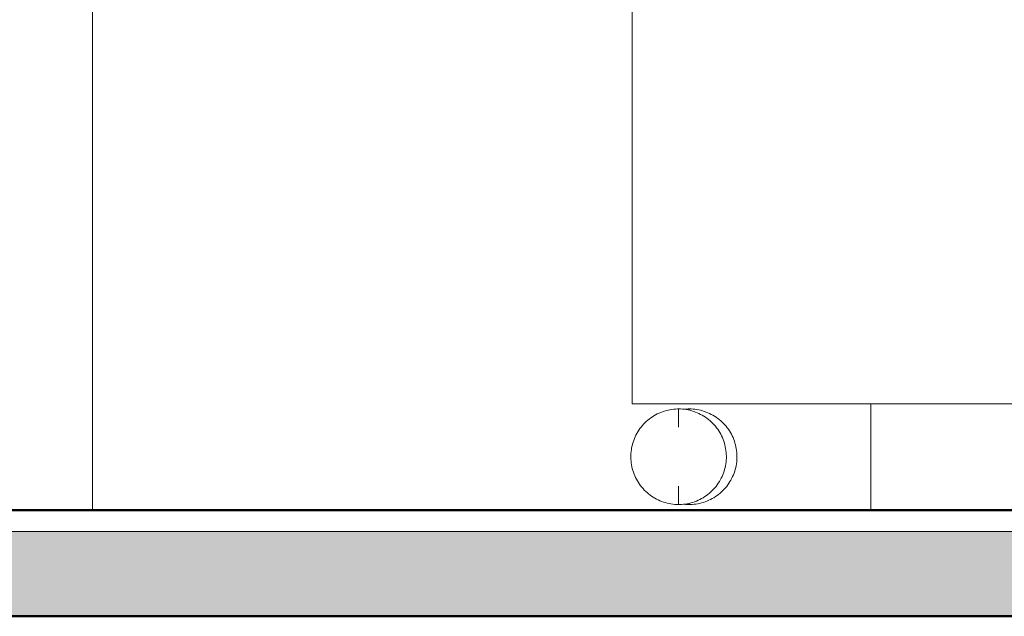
# Model space of a CAD drawing. Header units: metres. Extents: x -31 to 96, y -24 to 31.
# Tile 135 of 155: x 34.197 to 35.124, y -0.1 to 0.462. Entities that reach past the tile are written whole.
import ezdxf

# ---------------------------------------------------------------- set-up
doc = ezdxf.new("R2010")
doc.units = ezdxf.units.M
doc.linetypes.add('IMPORT-HIDDEN _4_', pattern=[0.005, 0.003333, -0.001667])
doc.layers.get('DEFPOINTS').update_dxf_attribs({"lineweight": 18})
for name, color, linetype, lineweight in [('A-FLOR', 192, 'Continuous', 18), ('A-FLOR-MCUT', 51, 'Continuous', 18), ('A-FLOR-PATT', 8, 'Continuous', 50), ('A-GENM', 13, 'Continuous', 18), ('A-WALL', 113, 'Continuous', 18), ('ARQ-ALV-MEDIA', 7, 'Continuous', 18), ('ARQ-PISO-DESN', 7, 'Continuous', 18), ('ARQ-PROJECAO', 7, 'IMPORT-HIDDEN _4_', 18), ('ESQUADRIAS', 250, 'Continuous', 35), ('MOBILIARIO', 10, 'Continuous', 25), ('Projeto da acquasoft Caldas NovasMOD_dwg', 8, 'Continuous', 18), ('Q-SPCQ', 91, 'Continuous', 18)]:
    doc.layers.add(name, color=color, linetype=linetype, lineweight=lineweight)

# ---------------------------------------------------------------- blocks, each defined once
blk = doc.blocks.new('Modelos genéricos 187 - Modelos genéricos 187-1235986-LUMINOTECNICO-CORTE 1')
at = {"layer": 'A-GENM'}
blk.add_line((-5.61303, 0), (-5.61303, 0.8), dxfattribs=at)
blk = doc.blocks.new('Projeto da acquasoft Caldas NovasMOD_dwg_CAD-ABI-1411846-LUMINOTECNICO-CORTE 1')
at = {"layer": 'MOBILIARIO'}
for p, q in [((-11.98459, 0), (-12.32117, 0)), ((-12.32117, 0), (-12.30663, 0)), ((-11.98265, 0), (-12.29123, 0)), ((-12.29123, 0), (-12.28541, 0)), ((-12.2642, 0), (-12.28541, 0)), ((-11.84816, 0), (-12.16636, 0)), ((-12.08742, 0), (-12.10864, 0)), ((-11.946, 0), (-11.98459, 0)), ((-11.96721, 0), (-11.98265, 0)), ((-11.946, 0), (-11.92479, 0)), ((-11.76922, 0), (-11.74801, 0))]:
    blk.add_line(p, q, dxfattribs=at)
at = {"layer": 'MOBILIARIO', "flags": 128}
for points in [[(-12.01433, 0), (-12.28541, 0), (-12.30663, 0), (-12.03554, 0)], [(-11.69613, 0), (-11.96721, 0), (-11.946, 0), (-11.67492, 0), (-12.03554, 0)]]:
    blk.add_lwpolyline(points, dxfattribs=at)
blk = doc.blocks.new('Projeto da acquasoft Caldas NovasMOD_dwg_CAD-ABI-1411847-LUMINOTECNICO-CORTE 1')
at = {"layer": 'MOBILIARIO'}
for p, q in [((-11.98459, 0), (-12.32117, 0)), ((-12.32117, 0), (-12.30663, 0)), ((-11.98265, 0), (-12.29123, 0)), ((-12.29123, 0), (-12.28541, 0)), ((-12.2642, 0), (-12.28541, 0)), ((-11.84816, 0), (-12.16636, 0)), ((-12.08742, 0), (-12.10864, 0)), ((-11.946, 0), (-11.98459, 0)), ((-11.96721, 0), (-11.98265, 0)), ((-11.946, 0), (-11.92479, 0)), ((-11.76922, 0), (-11.74801, 0))]:
    blk.add_line(p, q, dxfattribs=at)
at = {"layer": 'MOBILIARIO', "flags": 128}
for points in [[(-12.01433, 0), (-12.28541, 0), (-12.30663, 0), (-12.03554, 0)], [(-11.69613, 0), (-11.96721, 0), (-11.946, 0), (-11.67492, 0), (-12.03554, 0)]]:
    blk.add_lwpolyline(points, dxfattribs=at)
blk = doc.blocks.new('Projeto da acquasoft Caldas NovasMOD_dwg_CAD-ABI-1411848-LUMINOTECNICO-CORTE 1')
at = {"layer": 'MOBILIARIO'}
for p, q in [((-5.09128, 0), (-5.42786, 0)), ((-5.42786, 0), (-5.41332, 0)), ((-5.08934, 0), (-5.39792, 0)), ((-5.39792, 0), (-5.3921, 0)), ((-5.37089, 0), (-5.3921, 0)), ((-4.95485, 0), (-5.27305, 0)), ((-5.19411, 0), (-5.21533, 0)), ((-5.05269, 0), (-5.09128, 0)), ((-5.07391, 0), (-5.08934, 0)), ((-5.05269, 0), (-5.03148, 0)), ((-4.87592, 0), (-4.8547, 0))]:
    blk.add_line(p, q, dxfattribs=at)
at = {"layer": 'MOBILIARIO', "flags": 128}
for points in [[(-5.12102, 0), (-5.3921, 0), (-5.41332, 0), (-5.14223, 0)], [(-4.80282, 0), (-5.07391, 0), (-5.05269, 0), (-4.78161, 0), (-5.14223, 0)]]:
    blk.add_lwpolyline(points, dxfattribs=at)
blk = doc.blocks.new('Projeto da acquasoft Caldas NovasMOD_dwg-1411832-LUMINOTECNICO-CORTE 1')
at = {"layer": 'ARQ-ALV-MEDIA'}
for p, q in [((1.27873, 0), (-12.52127, 0)), ((-4.75773, 0), (-6.17569, 0)), ((-4.78773, 0), (-6.17127, 0))]:
    blk.add_line(p, q, dxfattribs=at)
at = {"layer": 'ARQ-PISO-DESN'}
for p, q in [((-6.17127, 0), (-1.17127, 0)), ((-13.35818, 0), (2.19631, 0))]:
    blk.add_line(p, q, dxfattribs=at)
at = {"layer": 'ARQ-PROJECAO'}
for p, q in [((-6.17127, 0), (-1.17127, 0)), ((-13.27127, 0), (2.19631, 0))]:
    blk.add_line(p, q, dxfattribs=at)
at = {"layer": 'DEFPOINTS'}
blk.add_line((1.42873, 0), (-12.67127, 0), dxfattribs=at)
at = {"layer": 'ESQUADRIAS'}
for p, q in [((-4.75773, 0), (-6.17569, 0)), ((-4.78773, 0), (-6.17127, 0)), ((-4.78773, 0), (-3.78773, 0)), ((-4.78773, 0), (-4.75773, 0)), ((-4.75773, 0), (-4.78773, 0))]:
    blk.add_line(p, q, dxfattribs=at)
at = {"layer": 'MOBILIARIO', "flags": 128}
blk.add_lwpolyline([(-4.67908, 0), (-5.24476, 0), (-4.67908, 0), (-4.11339, 0)], close=True, dxfattribs=at)
blk.add_lwpolyline([(-4.67908, 0), (-5.24476, 0), (-4.67908, 0), (-4.11339, 0)], close=True, dxfattribs=at)
blk.add_lwpolyline([(-4.67908, 0), (-5.24476, 0), (-4.67908, 0), (-4.11339, 0)], close=True, dxfattribs=at)
blk.add_lwpolyline([(-4.67908, 0), (-5.24476, 0), (-4.67908, 0), (-4.11339, 0)], close=True, dxfattribs=at)
blk.add_lwpolyline([(-4.67908, 0), (-5.24476, 0), (-4.67908, 0), (-4.11339, 0)], close=True, dxfattribs=at)
blk.add_lwpolyline([(-4.67908, 0), (-5.24476, 0), (-4.67908, 0), (-4.11339, 0)], close=True, dxfattribs=at)
blk.add_lwpolyline([(-4.67908, 0), (-5.24476, 0), (-4.67908, 0), (-4.11339, 0)], close=True, dxfattribs=at)
for name, p in [('Projeto da acquasoft Caldas NovasMOD_dwg_CAD-ABI-1411846-LUMINOTECNICO-CORTE 1', (6.89331, 0)), ('Projeto da acquasoft Caldas NovasMOD_dwg_CAD-ABI-1411847-LUMINOTECNICO-CORTE 1', (6.89331, 0)), ('Projeto da acquasoft Caldas NovasMOD_dwg_CAD-ABI-1411846-LUMINOTECNICO-CORTE 1', (6.89331, 0)), ('Projeto da acquasoft Caldas NovasMOD_dwg_CAD-ABI-1411846-LUMINOTECNICO-CORTE 1', (6.89331, 0)), ('Projeto da acquasoft Caldas NovasMOD_dwg_CAD-ABI-1411846-LUMINOTECNICO-CORTE 1', (6.89331, 0)), ('Projeto da acquasoft Caldas NovasMOD_dwg_CAD-ABI-1411847-LUMINOTECNICO-CORTE 1', (6.89331, 0)), ('Projeto da acquasoft Caldas NovasMOD_dwg_CAD-ABI-1411847-LUMINOTECNICO-CORTE 1', (6.89331, 0)), ('Projeto da acquasoft Caldas NovasMOD_dwg_CAD-ABI-1411847-LUMINOTECNICO-CORTE 1', (6.89331, 0)), ('Projeto da acquasoft Caldas NovasMOD_dwg_CAD-ABI-1411847-LUMINOTECNICO-CORTE 1', (6.89331, 0)), ('Projeto da acquasoft Caldas NovasMOD_dwg_CAD-ABI-1411846-LUMINOTECNICO-CORTE 1', (6.89331, 0)), ('Projeto da acquasoft Caldas NovasMOD_dwg_CAD-ABI-1411847-LUMINOTECNICO-CORTE 1', (6.89331, 0)), ('Projeto da acquasoft Caldas NovasMOD_dwg_CAD-ABI-1411846-LUMINOTECNICO-CORTE 1', (6.89331, 0)), ('Projeto da acquasoft Caldas NovasMOD_dwg_CAD-ABI-1411846-LUMINOTECNICO-CORTE 1', (6.89331, 0)), ('Projeto da acquasoft Caldas NovasMOD_dwg_CAD-ABI-1411848-LUMINOTECNICO-CORTE 1', (0, 0))]:
    blk.add_blockref(name, p)
blk = doc.blocks.new('Modelos genéricos 419 - Modelos genéricos 262-2142373-LUMINOTECNICO-CORTE 1')
at = {"layer": 'A-GENM'}
for p, q in [((-5.05088, 0.0953), (-5.05088, 0.09433)), ((-5.05088, 0.0953), (-5.05088, 0.09433)), ((-5.05088, 0.00653), (-5.05088, 0.0053)), ((-5.05088, 0.00653), (-5.05088, 0.0053))]:
    blk.add_line(p, q, dxfattribs=at)
at = {"layer": 'A-GENM', "flags": 128}
for points in [[(-5.0564, 0.09495), (-5.05544, 0.09507), (-5.05365, 0.09521), (-5.05185, 0.09529), (-5.05088, 0.0953)], [(-5.05088, 0.0953), (-5.04908, 0.09526), (-5.04728, 0.09515), (-5.04549, 0.09497), (-5.04371, 0.09472), (-5.04194, 0.0944), (-5.04018, 0.09401), (-5.03844, 0.09354), (-5.03672, 0.09301), (-5.03502, 0.09241), (-5.03335, 0.09174), (-5.03171, 0.09101), (-5.0301, 0.09021), (-5.02852, 0.08935), (-5.02697, 0.08842), (-5.02547, 0.08744), (-5.024, 0.08639), (-5.02258, 0.08529), (-5.0212, 0.08413), (-5.01987, 0.08291), (-5.01859, 0.08165), (-5.01737, 0.08033), (-5.01619, 0.07897), (-5.01507, 0.07756), (-5.01401, 0.07611), (-5.01301, 0.07461), (-5.01207, 0.07308), (-5.01119, 0.07151), (-5.01037, 0.0699), (-5.00962, 0.06827), (-5.00893, 0.0666), (-5.00831, 0.06491), (-5.00776, 0.0632), (-5.00728, 0.06147), (-5.00687, 0.05971), (-5.00653, 0.05795), (-5.00626, 0.05617), (-5.00606, 0.05438), (-5.00593, 0.05258), (-5.00588, 0.05078), (-5.00589, 0.04898), (-5.00598, 0.04719), (-5.00614, 0.04539), (-5.00638, 0.04361), (-5.00668, 0.04183), (-5.00705, 0.04007), (-5.0075, 0.03833), (-5.00801, 0.0366), (-5.00859, 0.0349), (-5.00924, 0.03322), (-5.00996, 0.03157), (-5.01074, 0.02995), (-5.01158, 0.02836), (-5.01249, 0.02681), (-5.01346, 0.02529), (-5.01449, 0.02381), (-5.01558, 0.02238), (-5.01673, 0.02099), (-5.01792, 0.01965), (-5.01918, 0.01836), (-5.02048, 0.01711), (-5.02183, 0.01593), (-5.02323, 0.01479), (-5.02467, 0.01371), (-5.02615, 0.0127), (-5.02768, 0.01174), (-5.02924, 0.01084), (-5.03083, 0.01001), (-5.03246, 0.00924), (-5.03412, 0.00853), (-5.0358, 0.0079), (-5.03751, 0.00733), (-5.03924, 0.00683), (-5.04098, 0.0064), (-5.04275, 0.00604), (-5.04452, 0.00575), (-5.04631, 0.00553), (-5.04811, 0.00538), (-5.0499, 0.00531), (-5.05088, 0.0053)], [(-5.05088, 0.0053), (-5.05267, 0.00533), (-5.05447, 0.00544), (-5.05626, 0.00562)]]:
    blk.add_lwpolyline(points, dxfattribs=at)
blk = doc.blocks.new('Equipamento especial 12 - Equipamento especial 2-2143895-LUMINOTECNICO-CORTE 1')
at = {"layer": 'Q-SPCQ'}
for p, q in [((-5.10475, 0.1), (-5.10475, 0.6)), ((-4.60475, 0.6), (-4.60475, 0.1)), ((-4.60475, 0.1), (-5.10475, 0.1))]:
    blk.add_line(p, q, dxfattribs=at)
blk = doc.blocks.new('Modelos genéricos 438 - Modelos genéricos 262-2144108-LUMINOTECNICO-CORTE 1')
at = {"layer": 'A-GENM'}
for p, q in [((-5.06088, 0.07812), (-5.06088, 0.0953)), ((-5.06088, 0.07812), (-5.06088, 0.0953)), ((-5.06088, 0.0053), (-5.06088, 0.02252)), ((-5.06088, 0.0053), (-5.06088, 0.02252))]:
    blk.add_line(p, q, dxfattribs=at)
at = {"layer": 'A-GENM', "flags": 128}
for points in [[(-5.06088, 0.0053), (-5.06267, 0.00533), (-5.06447, 0.00544), (-5.06626, 0.00562), (-5.06804, 0.00587), (-5.06982, 0.00619), (-5.07157, 0.00659), (-5.07331, 0.00705), (-5.07503, 0.00758), (-5.07673, 0.00818), (-5.0784, 0.00885), (-5.08004, 0.00958), (-5.08166, 0.01038), (-5.08323, 0.01125), (-5.08478, 0.01217), (-5.08628, 0.01316), (-5.08775, 0.0142), (-5.08917, 0.01531), (-5.09055, 0.01647), (-5.09188, 0.01768), (-5.09316, 0.01895), (-5.09438, 0.02026), (-5.09556, 0.02163), (-5.09668, 0.02304), (-5.09774, 0.02449), (-5.09874, 0.02598), (-5.09968, 0.02752), (-5.10056, 0.02909), (-5.10138, 0.03069), (-5.10213, 0.03233), (-5.10282, 0.03399), (-5.10344, 0.03568), (-5.10399, 0.03739), (-5.10447, 0.03913), (-5.10488, 0.04088), (-5.10522, 0.04265), (-5.10549, 0.04443), (-5.10569, 0.04622), (-5.10582, 0.04801), (-5.10587, 0.04981), (-5.10586, 0.05161), (-5.10577, 0.05341), (-5.10561, 0.0552), (-5.10538, 0.05699), (-5.10507, 0.05876), (-5.1047, 0.06052), (-5.10425, 0.06227), (-5.10374, 0.06399), (-5.10316, 0.06569), (-5.10251, 0.06737), (-5.10179, 0.06902), (-5.10101, 0.07065), (-5.10017, 0.07223), (-5.09926, 0.07379), (-5.09829, 0.0753), (-5.09726, 0.07678), (-5.09617, 0.07821), (-5.09502, 0.0796), (-5.09383, 0.08094), (-5.09257, 0.08224), (-5.09127, 0.08348), (-5.08992, 0.08467), (-5.08852, 0.0858), (-5.08708, 0.08688), (-5.0856, 0.0879), (-5.08407, 0.08886), (-5.08251, 0.08975), (-5.08092, 0.09059), (-5.07929, 0.09136), (-5.07763, 0.09206), (-5.07595, 0.0927), (-5.07424, 0.09327), (-5.07251, 0.09377), (-5.07077, 0.0942), (-5.069, 0.09456), (-5.06723, 0.09485), (-5.06544, 0.09507), (-5.06365, 0.09521), (-5.06185, 0.09529), (-5.06088, 0.0953)], [(-5.06088, 0.0953), (-5.05908, 0.09526), (-5.05728, 0.09515), (-5.05549, 0.09497), (-5.05371, 0.09472), (-5.05194, 0.0944), (-5.05018, 0.09401), (-5.04844, 0.09354), (-5.04672, 0.09301), (-5.04502, 0.09241), (-5.04335, 0.09174), (-5.04171, 0.09101), (-5.0401, 0.09021), (-5.03852, 0.08935), (-5.03697, 0.08842), (-5.03547, 0.08744), (-5.034, 0.08639), (-5.03258, 0.08529), (-5.0312, 0.08413), (-5.02987, 0.08291), (-5.02859, 0.08165), (-5.02737, 0.08033), (-5.02619, 0.07897), (-5.02507, 0.07756), (-5.02401, 0.07611), (-5.02301, 0.07461), (-5.02207, 0.07308), (-5.02119, 0.07151), (-5.02037, 0.0699), (-5.01962, 0.06827), (-5.01893, 0.0666), (-5.01831, 0.06491), (-5.01776, 0.0632), (-5.01728, 0.06147), (-5.01687, 0.05971), (-5.01653, 0.05795), (-5.01626, 0.05617), (-5.01606, 0.05438), (-5.01593, 0.05258), (-5.01588, 0.05078), (-5.01589, 0.04898), (-5.01598, 0.04719), (-5.01614, 0.04539), (-5.01638, 0.04361), (-5.01668, 0.04183), (-5.01705, 0.04007), (-5.0175, 0.03833), (-5.01801, 0.0366), (-5.01859, 0.0349), (-5.01924, 0.03322), (-5.01996, 0.03157), (-5.02074, 0.02995), (-5.02158, 0.02836), (-5.02249, 0.02681), (-5.02346, 0.02529), (-5.02449, 0.02381), (-5.02558, 0.02238), (-5.02673, 0.02099), (-5.02792, 0.01965), (-5.02918, 0.01836), (-5.03048, 0.01711), (-5.03183, 0.01593), (-5.03323, 0.01479), (-5.03467, 0.01371), (-5.03615, 0.0127), (-5.03768, 0.01174), (-5.03924, 0.01084), (-5.04083, 0.01001), (-5.04246, 0.00924), (-5.04412, 0.00853), (-5.0458, 0.0079), (-5.04751, 0.00733), (-5.04924, 0.00683), (-5.05098, 0.0064), (-5.05275, 0.00604), (-5.05452, 0.00575), (-5.05631, 0.00553), (-5.05811, 0.00538), (-5.0599, 0.00531), (-5.06088, 0.0053)]]:
    blk.add_lwpolyline(points, dxfattribs=at)

msp = doc.modelspace()

# ---------------------------------------------------------------- hatches: boundary and pattern name
at = {"layer": 'A-FLOR-PATT', "lineweight": 18}
msp.add_hatch(color=256, dxfattribs=at).paths.add_polyline_path([(41.10272, -0.1), (41.16397, -0.1), (41.16397, -0.02), (27.36397, -0.02), (27.36397, -0.1), (40.91957, -0.1)], flags=0)

# ---------------------------------------------------------------- linework, layer by layer
at = {"layer": 'A-FLOR', "lineweight": 50}
for p, q in [((41.16397, 0), (27.36397, 0)), ((27.36397, -0.1), (41.16397, -0.1))]:
    msp.add_line(p, q, dxfattribs=at)
at = {"layer": 'A-FLOR-MCUT'}
msp.add_line((41.16397, -0.02), (27.36397, -0.02), dxfattribs=at)
at = {"layer": 'A-WALL'}
msp.add_line((34.99881, 0.1), (34.99881, 0), dxfattribs=at)

# ---------------------------------------------------------------- block references
at = {"layer": 'A-GENM'}
for name in ['Modelos genéricos 187 - Modelos genéricos 187-1235986-LUMINOTECNICO-CORTE 1', 'Modelos genéricos 438 - Modelos genéricos 262-2144108-LUMINOTECNICO-CORTE 1', 'Modelos genéricos 419 - Modelos genéricos 262-2142373-LUMINOTECNICO-CORTE 1']:
    msp.add_blockref(name, (39.87856, 0), dxfattribs=at)
at = {"layer": 'Projeto da acquasoft Caldas NovasMOD_dwg', "color": 7}
msp.add_blockref('Projeto da acquasoft Caldas NovasMOD_dwg-1411832-LUMINOTECNICO-CORTE 1', (39.87856, 0), dxfattribs=at)
at = {"layer": 'Q-SPCQ'}
msp.add_blockref('Equipamento especial 12 - Equipamento especial 2-2143895-LUMINOTECNICO-CORTE 1', (39.87856, 0), dxfattribs=at)

doc.saveas('drawing.dxf')
